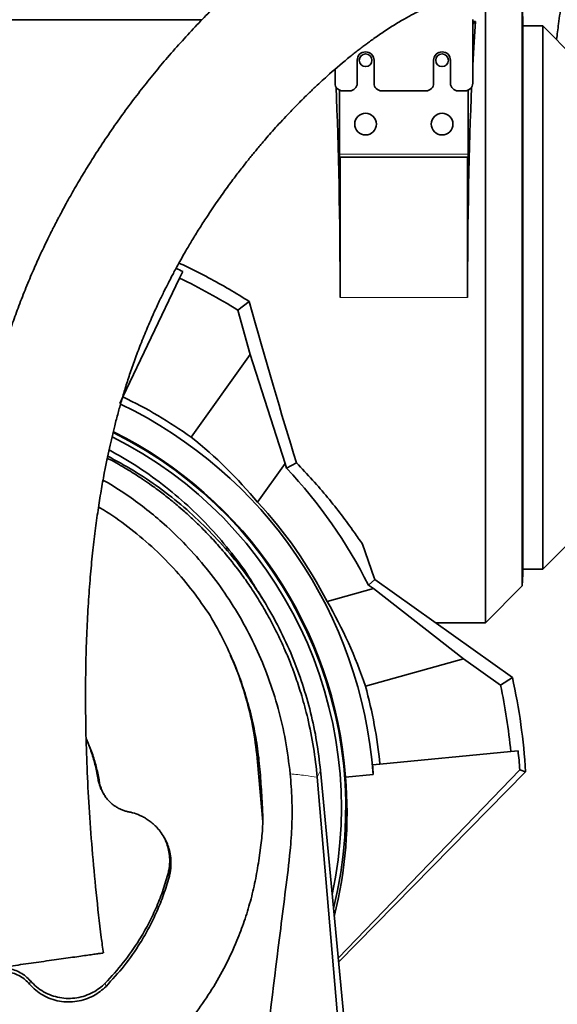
# Model space of a CAD drawing. Header units: millimetres. Extents: x 0 to 14900, y 0 to 10500.
# Tile 18 of 54: x 3821 to 4032, y 7410 to 7796. Entities that reach past the tile are written whole.
import ezdxf

# ---------------------------------------------------------------- set-up
doc = ezdxf.new("R2010")
doc.units = ezdxf.units.MM
doc.header["$LTSCALE"] = 25
doc.linetypes.add('PHANTOM', pattern=[12.7, 6.35, -1.27, 1.27, -1.27, 1.27, -1.27])
doc.styles.add('SLDTEXTSTYLE0', font='TXT', dxfattribs={"width": 0.605})
doc.dimstyles.new('SLDDIMSTYLE0', dxfattribs={"dimtxt": 87.5, "dimasz": 87.5, "dimexe": 0, "dimexo": 0.0625, "dimgap": 21.875, "dimtad": 1, "dimdec": 0, "dimrnd": 1e-09, "dimzin": 12, "dimdsep": 46, "dimtxsty": 'SLDTEXTSTYLE0', "dimsah": 1, "dimcen": 0.09, "dimadec": 0, "dimazin": 3, "dimtfac": 1, "dimtofl": 0, "dimtmove": 0, "dimatfit": 3, "dimfxl": 1, "dimfrac": 2, "dimtolj": 1, "dimtzin": 12, "dimarcsym": 0})

# ---------------------------------------------------------------- blocks, each defined once
blk = doc.blocks.new('_D_4')
at = {"color": 7, "linetype": 'Continuous', "lineweight": 0}
for p, q in [((3834.77, 8686.72), (6504.77, 8686.72)), ((6467.27, 8686.72), (6467.27, 5572.45)), ((3865.67, 5572.45), (6504.77, 5572.45))]:
    blk.add_line(p, q, dxfattribs=at)
at = {"color": 7, "linetype": 'Continuous', "lineweight": 18}
for points in [[(6467.27, 8686.72), (6454.77, 8599.22), (6479.77, 8599.22)], [(6467.27, 5572.45), (6479.77, 5659.95), (6454.77, 5659.95)]]:
    blk.add_solid(points, dxfattribs=at)
at = {"color": 7, "linetype": 'Continuous', "lineweight": 18, "insert": (6354.47, 6995.9), "char_height": 87.5, "attachment_point": 1, "rotation": 90, "style": 'SLDTEXTSTYLE0'}
blk.add_mtext('3114', dxfattribs=at)

msp = doc.modelspace()

# ---------------------------------------------------------------- linework, layer by layer
at = {"color": 7, "linetype": 'Continuous', "lineweight": 35}
for p, q in [((3666.2681648, 7796.2702241), (3892.543261, 7796.2702241)), ((3998.7681648, 7771.449066), (3998.7681648, 7796.449066)), ((4003.7681648, 7559.949066), (4003.7681648, 7799.449066)), ((4018.2151023, 7574.3960034), (4018.2151023, 7799.449066)), ((4018.4548878, 7795.9267488), (4018.2702909, 7799.449066)), ((4018.4548878, 7795.9267488), (4018.4548878, 7578.9713832)), ((3999.9106089, 7795.5915101), (3998.7681648, 7795.5915101)), ((3999.9106089, 7795.5915101), (3998.7681648, 7794.449066)), ((4026.2681648, 7793.949066), (4018.4548848, 7793.949066)), ((4038.7681648, 7781.449066), (4026.2681648, 7793.949066)), ((4026.2681648, 7793.949066), (4026.2681648, 7580.949066)), ((3944.7681648, 7776.8851883), (3944.7681648, 7771.449066)), ((3953.4681648, 7780.449066), (3953.4681648, 7771.449066)), ((3960.0681648, 7771.449066), (3960.0681648, 7780.449066)), ((3983.4681648, 7780.449066), (3983.4681648, 7771.449066)), ((3990.0681648, 7771.449066), (3990.0681648, 7780.449066)), ((3946.4799221, 7743.649066), (3946.4799221, 7768.7397431)), ((3947.7681648, 7768.449066), (3950.4681648, 7768.449066)), ((3963.0681648, 7768.449066), (3980.4681648, 7768.449066)), ((3993.0681648, 7768.449066), (3995.7681648, 7768.449066)), ((3997.0564076, 7768.7397431), (3997.0564076, 7743.649066)), ((3946.7681648, 7742.449066), (3946.5428114, 7742.449066)), ((3946.7681648, 7742.449066), (3946.7681648, 7687.449066)), ((3996.7681648, 7742.449066), (3946.7681648, 7742.449066)), ((3996.7681648, 7687.449066), (3996.7681648, 7742.449066)), ((3996.9935183, 7742.449066), (3996.7681648, 7742.449066)), ((3883.7857171, 7695.0436814), (3885.0266343, 7697.6453184)), ((3883.7857171, 7695.0436814), (3861.5759759, 7648.4799906)), ((3911.1622543, 7685.8812323), (3906.6302763, 7682.5121989)), ((3906.6302763, 7682.5121989), (3911.4664518, 7665.0735133)), ((3911.4664518, 7665.0735133), (3888.3718193, 7632.6960326)), ((3911.4664518, 7665.0735133), (3925.2556018, 7622.4113592)), ((3861.5759759, 7648.4799906), (3860.3350587, 7645.8783537)), ((3855.4570431, 7624.4791616), (3856.1034957, 7624.1597888)), ((3914.4300441, 7607.2344871), (3925.2556018, 7622.4113592)), ((3925.7804185, 7620.5189312), (3925.2556018, 7622.4113592)), ((3929.6465427, 7622.6922367), (3925.7804185, 7620.5189312)), ((4026.2681648, 7580.949066), (4038.7681648, 7593.449066)), ((3955.5047697, 7590.8177826), (3960.1233434, 7577.6367297)), ((4018.4548848, 7580.949066), (4026.2681648, 7580.949066)), ((3960.4545576, 7576.9898094), (3957.8767287, 7574.7730021)), ((3960.4545576, 7576.9898094), (4014.3365271, 7538.5561741)), ((4018.2151023, 7574.3960034), (4018.4548878, 7578.9713832)), ((3917.2545234, 7567.8833965), (3914.5950226, 7572.261767)), ((3959.8532359, 7573.3631732), (3941.6766156, 7568.3223503)), ((3959.8532359, 7573.3631732), (3957.8767287, 7574.7730021)), ((3959.8532359, 7573.3631732), (3995.2263803, 7545.8142947)), ((4003.7681648, 7559.949066), (4018.2151023, 7574.3960034)), ((3984.3447988, 7559.949066), (4003.7681648, 7559.949066)), ((3984.9548571, 7559.5139156), (3985.227574, 7559.949066)), ((3956.6902043, 7535.1272672), (3995.2263803, 7545.8142947)), ((3995.2263803, 7545.8142947), (4009.6939773, 7535.494658)), ((4014.3365271, 7538.5561741), (4009.6939773, 7535.494658)), ((3962.357555, 7504.5489794), (4013.7092905, 7509.4935891)), ((4013.7092905, 7509.4935891), (4016.5784482, 7509.7698576)), ((3916.4012176, 7481.8990908), (3914.4014852, 7505.4411652)), ((3959.4883972, 7504.2727109), (3962.357555, 7504.5489794)), ((3957.723647, 7264.3361961), (3937.7880333, 7499.3944008)), ((3939.0821867, 7502.0155567), (3978.498426, 7084.449066)), ((3946.0182068, 7428.5369693), (4017.2755315, 7502.3848379)), ((3946.1736946, 7426.8897685), (4019.5339361, 7501.5416925)), ((3948.8503683, 7499.4990733), (3959.7544232, 7500.5490144)), ((4017.2755315, 7502.3848379), (4019.5339361, 7501.5416925)), ((3853.8433064, 7493.2143293), (3854.2507401, 7492.5436012)), ((3914.8603917, 7466.7991888), (3915.7064218, 7472.792416))]:
    msp.add_line(p, q, dxfattribs=at)
at = {"color": 8, "linetype": 'Continuous', "lineweight": 18}
for p, q in [((3946.4799221, 7743.649066), (3997.0564076, 7743.649066)), ((3946.7681648, 7687.449066), (3996.7681648, 7687.449066)), ((3915.1116694, 7504.1273294), (3914.4014852, 7505.4411652)), ((3937.7880333, 7499.3944008), (3939.0821867, 7502.0155567)), ((3852.3204149, 7497.7330196), (3851.8527697, 7498.5691285)), ((3879.6834093, 7460.2996038), (3879.2266173, 7461.3415814)), ((3824.9121363, 7418.3703808), (3825.2689373, 7419.5985875)), ((3854.9441412, 7417.4498001), (3854.607136, 7418.6993888))]:
    msp.add_line(p, q, dxfattribs=at)
at = {"color": 7, "linetype": 'Continuous', "lineweight": 35}
for centre, radius in [((3956.7681648, 7780.449066), 2.5), ((3986.7681648, 7780.449066), 2.5), ((3956.7681648, 7755.449066), 4.25), ((3986.7681648, 7755.449066), 4.25)]:
    msp.add_circle(centre, radius, dxfattribs=at)
at = {"color": 7, "linetype": 'Continuous', "lineweight": 18}
for centre, radius, start, end in [((3784.7681648, 6352.449066), 2334.27, 5.2453818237, 154.7931009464), ((2756.1113415, 6832.1130428), 1199.29, 4.6000701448, 55.4008189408)]:
    msp.add_arc(centre, radius, start, end, dxfattribs=at)
at = {"color": 7, "linetype": 'PHANTOM', "lineweight": 18}
msp.add_arc((3784.7681648, 6352.449066), 1507.49, 56.6666343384, 103.3337430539, dxfattribs=at)
at = {"color": 7, "linetype": 'Continuous', "lineweight": 35}
for centre, radius, start, end in [((3956.7681648, 7780.449066), 3.3, 360, 180), ((3986.7681648, 7780.449066), 3.3, 360, 180), ((3947.7681648, 7771.449066), 3, 180, 270), ((3950.4681648, 7771.449066), 3, 270, 0), ((3963.0681648, 7771.449066), 3, 180, 270), ((3980.4681648, 7771.449066), 3, 270, 360), ((3993.0681648, 7771.449066), 3, 180, 270), ((3995.7681648, 7771.449066), 3, 270, 0), ((3784.7681648, 7487.449066), 230, 58.005674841, 64.5), ((3784.7681648, 7487.449066), 175.4759222, 4.281332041, 64.366850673), ((3784.7681648, 7487.449066), 178.4107578, 54.5, 64.5), ((3784.7681648, 7487.449066), 164.2096311, 346.11231371, 63.608153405), ((3784.7681648, 7487.449066), 164.5240778, 4.200195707, 63.629971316), ((3784.7681648, 7487.449066), 162.5, 347.917098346, 63.480566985), ((3784.7681648, 7487.449066), 193.8866801, 26.768481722, 43.340139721), ((3784.7681648, 7487.449066), 176.5240778, 27.267348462, 42.732651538), ((3784.7681648, 7487.449066), 197.1883701, 27.00622775, 27.217403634), ((3784.7681648, 7487.449066), 235.1883701, 3.43525486, 12.550666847), ((3784.7681648, 7487.449066), 178.4107578, 5.5, 15.5), ((3784.7681648, 7487.449066), 230, 5.5, 12.057538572)]:
    msp.add_arc(centre, radius, start, end, dxfattribs=at)
for centre, major_axis, ratio, start_param, end_param in [((4003.4501567, 7687.449066), (0, 127.5), 0.0524077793, 0.5582638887, 0.7763614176), ((3940.086173, 7687.449066), (0, 127.5), 0.0524077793, 4.7123889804, 5.4159048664), ((4003.4501567, 7687.449066), (0, 127.5), 0.0524077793, 0.8672804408, 1.5707963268), ((3946.5428114, 7743.649066), (0, 1.2), 0.0524077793, 1.5707963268, 3.1415926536), ((3996.9935183, 7743.649066), (0, 1.2), 0.0524077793, 3.1415926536, 4.7123889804), ((3781.8158761, 7488.8572355), (210.2377102, -100.2782438), 0.9999013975, 1.5567532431, 1.5691774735), ((3917.6611162, 7687.449066), (-35.4527488, 127.4874333), 0.0504918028, 1.5690531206, 2.0894974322), ((3777.1351292, 7492.8936575), (145.6469971, -103.8889934), 0.9986257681, 1.3143599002, 1.5183645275), ((3787.2737553, 7478.4141988), (-47.8095136, 172.3955368), 0.9986257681, 4.7648207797, 4.968825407), ((3785.0816691, 7484.1931998), (-22.325194, 231.8560043), 0.9999013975, 4.6945846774, 4.7264320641), ((3784.5318702, 7489.9030801), (-16.8269631, 174.7546932), 0.9999013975, 4.677081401, 4.6983458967), ((3784.9895752, 7485.1496321), (-15.7670202, 163.7467652), 0.9999013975, 4.3691280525, 4.7037448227)]:
    msp.add_ellipse(centre, major_axis=major_axis, ratio=ratio, start_param=start_param, end_param=end_param, dxfattribs=at)
for points, knots in [([(3983.0926527, 7853.2687767), (3982.8188438, 7853.2441293), (3981.4652849, 7853.122286), (3979.349105, 7852.7560839), (3976.7610731, 7852.2488125), (3974.6305404, 7851.7431375), (3972.7591176, 7851.2482953), (3970.9315011, 7850.7159287), (3968.561281, 7849.9641721), (3965.6345593, 7848.930578), (3962.1180027, 7847.5359962), (3958.3846326, 7845.8980644), (3954.2978468, 7843.9320492), (3949.8481903, 7841.5982861), (3945.2132189, 7838.9650213), (3940.6067776, 7836.1536147), (3936.2248569, 7833.3083649), (3932.4373762, 7830.7136603), (3929.2994844, 7828.4736526), (3926.8695064, 7826.6862784), (3924.7038459, 7825.0544399), (3922.5080891, 7823.3637474), (3920.1000247, 7821.4647604), (3917.3975666, 7819.2775415), (3914.4554424, 7816.8299002), (3911.3236513, 7814.1455271), (3908.1477392, 7811.3398089), (3905.0487097, 7808.5213794), (3902.0402154, 7805.7081788), (3899.1247321, 7802.9082931), (3895.3168408, 7799.1564688), (3890.5738853, 7794.3044909), (3884.8358078, 7788.130514), (3879.2917589, 7781.8499183), (3873.9847414, 7775.5317418), (3868.852322, 7769.1130368), (3863.853541, 7762.5399504), (3858.9080198, 7755.7014567), (3854.1020197, 7748.6979608), (3850.3084946, 7742.8561195), (3847.5299243, 7738.3998224), (3845.7019311, 7735.397683), (3843.9313014, 7732.4200468), (3842.217606, 7729.469146), (3840.5608861, 7726.5481807), (3839.0149637, 7723.7572173), (3837.6721294, 7721.2775831), (3836.6392193, 7719.3335434), (3835.9020671, 7717.9267394), (3835.2888058, 7716.7451484), (3834.5948446, 7715.3950248), (3833.6828987, 7713.5967297), (3832.3844973, 7710.9901413), (3830.6625046, 7707.4393806), (3828.4929229, 7702.7918608), (3825.9366811, 7697.0485709), (3823.1921174, 7690.493519), (3820.483583, 7683.5434408), (3818.0612032, 7676.8493361), (3815.9406215, 7670.5388705), (3814.0926367, 7664.6381613), (3812.4900245, 7659.1653311), (3811.0681488, 7653.9941757), (3809.8191103, 7649.1645152), (3808.6959741, 7644.5578567), (3807.6596434, 7640.0615057), (3806.6413179, 7635.3743607), (3805.3988559, 7629.2706001), (3803.9719463, 7621.5575667), (3802.4318091, 7612.0366899), (3800.9979081, 7601.6491651), (3799.8130472, 7591.2615919), (3798.8546359, 7580.9286895), (3798.1006877, 7570.6874024), (3797.5055016, 7559.6910049), (3797.1017291, 7547.864388), (3796.9285354, 7535.2205163), (3797.0217151, 7521.7841526), (3797.4058136, 7507.6682237), (3798.0895681, 7492.9055768), (3799.0713405, 7477.6204791), (3800.3397926, 7461.8461568), (3801.9089931, 7445.6227953), (3803.2856374, 7432.8085317), (3804.2240525, 7425.4010916), (3804.4567353, 7423.5643951)], [0, 0, 0, 0, 0.002282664, 0.0112842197, 0.0187885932, 0.0246362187, 0.0299911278, 0.035534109, 0.0412689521, 0.0519396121, 0.0631590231, 0.0752845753, 0.0887242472, 0.1038185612, 0.1199982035, 0.1356751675, 0.1506155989, 0.1647451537, 0.1746302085, 0.1830112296, 0.189886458, 0.1971363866, 0.2059209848, 0.2150543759, 0.2254320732, 0.2367767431, 0.247959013, 0.2588542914, 0.2694534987, 0.279748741, 0.2897332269, 0.3098840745, 0.3303213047, 0.3512264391, 0.3698115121, 0.3877998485, 0.4059182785, 0.4243835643, 0.4431200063, 0.4611881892, 0.4685770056, 0.4757811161, 0.4828015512, 0.4896394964, 0.4962962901, 0.5027689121, 0.5083969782, 0.5127225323, 0.5155032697, 0.5175364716, 0.5203548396, 0.5241836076, 0.529012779, 0.5368280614, 0.5463020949, 0.5573933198, 0.5710804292, 0.5842955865, 0.5964960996, 0.607715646, 0.6179927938, 0.6273614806, 0.6358509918, 0.6442020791, 0.6515446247, 0.6586954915, 0.6663103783, 0.6743874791, 0.6881887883, 0.7031697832, 0.7193518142, 0.7367636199, 0.7513791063, 0.7671001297, 0.7839787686, 0.8020241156, 0.8216025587, 0.842399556, 0.8644172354, 0.8876701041, 0.9121574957, 0.9373784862, 0.9636936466, 0.990997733, 1, 1, 1, 1]), ([(4031.6708409, 7788.5463899), (4031.9230623, 7790.6125976), (4032.5282639, 7795.5704341), (4033.4914191, 7801.9222343), (4034.3456405, 7807.3816454), (4034.9540828, 7811.2021863), (4035.4445229, 7814.3192906), (4035.8242275, 7816.8110886), (4036.0863158, 7818.6483379), (4036.2639274, 7820.0000046), (4036.3830102, 7820.9737388), (4036.499354, 7821.9997834), (4036.624709, 7823.2292653), (4036.7549371, 7824.7627883), (4036.8637733, 7826.5589796), (4036.9171272, 7828.3674037), (4036.9039588, 7830.1678089), (4036.8286294, 7831.7258234), (4036.6840328, 7833.2441119), (4036.5026245, 7834.539028), (4036.277361, 7835.7536932), (4036.003085, 7836.9256758), (4035.653622, 7838.1544591), (4035.1441015, 7839.6310857), (4034.3246839, 7841.492914), (4033.2025018, 7843.4822065), (4031.5492961, 7845.7127472), (4029.6090899, 7847.6351117), (4027.7697443, 7849.0295647), (4026.1577852, 7850.0062289), (4024.5683313, 7850.7819026), (4023.0042702, 7851.3842441), (4021.3533732, 7851.8658846), (4019.8412532, 7852.1869118), (4018.8613628, 7852.3014427), (4018.3803946, 7852.3576589)], [0, 0, 0, 0, 0.0578181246, 0.1387337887, 0.1858819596, 0.231039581, 0.2712257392, 0.3065358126, 0.3366856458, 0.3527867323, 0.3667245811, 0.3795612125, 0.3963844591, 0.4180491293, 0.4448879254, 0.4760001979, 0.5040398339, 0.534214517, 0.5562641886, 0.5765227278, 0.5963569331, 0.6157190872, 0.6345634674, 0.658795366, 0.6884980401, 0.7239444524, 0.7655824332, 0.8047020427, 0.8379286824, 0.8666327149, 0.8936196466, 0.9187358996, 0.9430253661, 0.9720346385, 1, 1, 1, 1]), ([(3853.9010798, 7430.5434483), (3853.6291805, 7432.5762345), (3852.5839973, 7440.3902844), (3851.0759128, 7453.998024), (3849.4609775, 7471.0205933), (3848.2712356, 7487.3696791), (3847.465327, 7502.9282082), (3847.014328, 7517.6304337), (3846.8740579, 7531.42792), (3847.0066541, 7544.3163331), (3847.3800101, 7556.3059706), (3847.9619625, 7567.4081202), (3848.7206906, 7577.6450333), (3849.6251652, 7587.0940001), (3850.6505656, 7595.8443648), (3851.7758249, 7603.9717284), (3852.9749321, 7611.491994), (3854.1467777, 7618.0005769), (3855.2535263, 7623.5843836), (3856.2685108, 7628.3302657), (3857.3021418, 7632.8422227), (3858.4279592, 7637.4486882), (3859.6524813, 7642.1295271), (3861.0213181, 7647.0159403), (3862.5272492, 7652.0412448), (3864.2676206, 7657.446094), (3866.2725774, 7663.2103539), (3868.5638027, 7669.2883999), (3871.0287987, 7675.3344218), (3873.4862732, 7680.9496415), (3875.7305442, 7685.7861628), (3877.6796391, 7689.7931516), (3879.2937235, 7692.9898355), (3880.5593368, 7695.4260127), (3881.6618859, 7697.505047), (3882.8643176, 7699.7296069), (3884.413411, 7702.5266438), (3886.3773932, 7705.966516), (3888.7717565, 7710.0125644), (3891.5068397, 7714.4499159), (3894.8561143, 7719.6578039), (3898.5510914, 7725.1247829), (3902.4187365, 7730.557088), (3905.8855934, 7735.2142228), (3908.9745584, 7739.208759), (3911.3148098, 7742.1373208), (3913.0394842, 7744.2486747), (3914.3450672, 7745.8256302), (3915.8415833, 7747.6067623), (3917.6428444, 7749.7126375), (3919.7656186, 7752.1423474), (3922.1897726, 7754.8497234), (3924.776192, 7757.6600909), (3927.8323137, 7760.8888292), (3931.13892, 7764.2647733), (3934.592235, 7767.6571517), (3937.6435714, 7770.5526319), (3940.2931983, 7772.9908149), (3944.620862, 7776.8675028), (3948.5833114, 7780.2141603), (3952.2930343, 7783.1733387), (3953.8581451, 7784.3969948), (3955.3680456, 7785.554096), (3956.8336741, 7786.6553789), (3958.3787298, 7787.793482), (3960.1190147, 7789.0466772), (3962.0917123, 7790.4278853), (3964.2756749, 7791.9074147), (3966.5801477, 7793.4101675), (3968.8958791, 7794.8550092), (3971.0664401, 7796.147338), (3973.0110625, 7797.2521318), (3974.8034427, 7798.223887), (3976.451968, 7799.0750151), (3978.0623999, 7799.8653826), (3979.6737216, 7800.6140271), (3981.3920234, 7801.3603402), (3983.1604526, 7802.0647396), (3984.7040999, 7802.6150912), (3985.9054662, 7802.9974056), (3986.7596253, 7803.2444797), (3987.5283541, 7803.4414407), (3988.024221, 7803.5572435), (3988.2664573, 7803.6071952), (3988.2911445, 7803.6273886), (3988.2937338, 7803.6295066)], [0, 0, 0, 0, 0.0110235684, 0.0423747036, 0.072338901, 0.1007993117, 0.1276686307, 0.1528861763, 0.1764179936, 0.1982805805, 0.2185250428, 0.2372145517, 0.2544168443, 0.2702545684, 0.2850740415, 0.2989484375, 0.3119057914, 0.3239680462, 0.332984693, 0.3414465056, 0.3493594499, 0.3574142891, 0.3667414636, 0.3755232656, 0.3852537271, 0.3959752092, 0.4077479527, 0.4206457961, 0.4345905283, 0.4476206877, 0.4590377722, 0.4687418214, 0.4767067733, 0.4827825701, 0.487170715, 0.49266179, 0.5000742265, 0.5092700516, 0.5204176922, 0.5335635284, 0.5471210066, 0.5662910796, 0.5836078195, 0.5989697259, 0.6124001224, 0.6243987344, 0.6297871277, 0.6350763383, 0.6415516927, 0.6494130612, 0.6586676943, 0.669321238, 0.6810980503, 0.6924567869, 0.7092490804, 0.7243187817, 0.7376525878, 0.7492475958, 0.7591172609, 0.7945639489, 0.8017329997, 0.8088046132, 0.815605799, 0.8221179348, 0.8286749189, 0.8366644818, 0.8462069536, 0.8562769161, 0.8675624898, 0.879162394, 0.8898002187, 0.8994887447, 0.9082547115, 0.9171294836, 0.9251862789, 0.9341040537, 0.9440646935, 0.9549643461, 0.9658781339, 0.9731017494, 0.9795255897, 0.9852026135, 0.9914454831, 0.9991027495, 1, 1, 1, 1]), ([(3911.1622543, 7685.8812323), (3908.5353886, 7687.5140303), (3903.2768783, 7690.782597), (3895.1336084, 7695.2841765), (3888.559302, 7698.6925811), (3884.6412143, 7700.4719179), (3883.5556222, 7700.9649222)], [0, 0, 0, 0, 0.294565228, 0.5896663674, 0.886308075, 1, 1, 1, 1]), ([(3856.1496973, 7627.7173543), (3859.6689672, 7625.7325985), (3866.9032574, 7621.6526897), (3877.2045815, 7614.3149421), (3887.0358991, 7606.0892382), (3896.1327777, 7597.061791), (3904.3723025, 7587.2994008), (3910.528285, 7578.9790686), (3913.5859524, 7573.729579), (3914.4806657, 7572.1935098)], [0, 0, 0, 0, 0.1486228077, 0.3055123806, 0.4646440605, 0.6200171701, 0.7764790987, 0.9345948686, 1, 1, 1, 1]), ([(3855.627387, 7625.2755278), (3859.0338088, 7623.4376478), (3866.0138272, 7619.6716914), (3875.9588589, 7612.954942), (3885.537215, 7605.4316133), (3894.4851387, 7597.1621602), (3902.7509086, 7588.2130587), (3910.2881061, 7578.6419199), (3917.056125, 7568.5125634), (3923.0139486, 7557.8863064), (3928.0341021, 7547.0078175), (3932.1307579, 7535.9636477), (3935.3197079, 7524.8366746), (3937.7365478, 7513.5087586), (3938.6302593, 7505.8464475), (3939.0771394, 7502.0150827)], [0, 0, 0, 0, 0.07460009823, 0.15286129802, 0.23115049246, 0.30946999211, 0.38782113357, 0.46620402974, 0.54461832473, 0.62305868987, 0.70152371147, 0.77612031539, 0.85073417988, 0.92536301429, 1, 1, 1, 1]), ([(3892.5251926, 7597.1707821), (3891.4365467, 7598.2419824), (3889.2621459, 7600.3815385), (3886.0089161, 7603.3504021), (3882.7480498, 7606.1736022), (3879.2181577, 7609.0615741), (3875.877039, 7611.6249934), (3872.6119011, 7613.9916216), (3869.5041724, 7616.1409907), (3866.2532316, 7618.2623291), (3862.9489958, 7620.2979092), (3859.6918591, 7622.2107464), (3857.3447342, 7623.4856022), (3856.1034957, 7624.1597888)], [0, 0, 0, 0, 0.1007185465, 0.201169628, 0.2903854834, 0.3851297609, 0.5018851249, 0.5680215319, 0.6510225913, 0.7510046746, 0.8239184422, 0.9068821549, 1, 1, 1, 1]), ([(3929.6465427, 7622.6922367), (3931.7925398, 7620.4363761), (3936.0981056, 7615.9103882), (3941.9759939, 7609.0281937), (3947.4128476, 7602.1732189), (3951.9171708, 7596.0495659), (3954.4420678, 7592.3675171), (3955.5047697, 7590.8177826)], [0, 0, 0, 0, 0.2074503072, 0.4162125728, 0.629293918, 0.843973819, 1, 1, 1, 1]), ([(3853.7858174, 7615.8653166), (3854.4465259, 7615.5044033), (3857.9334655, 7613.5996563), (3863.690365, 7609.7535446), (3871.0292819, 7604.3775507), (3878.5903649, 7598.037651), (3886.4690848, 7590.4360033), (3894.4329361, 7581.3951666), (3901.6923446, 7571.6412923), (3908.220566, 7561.217562), (3913.9268909, 7550.1591121), (3918.7724462, 7538.4998569), (3922.6592221, 7526.3463918), (3925.6094509, 7513.7288102), (3926.6720868, 7505.1177962), (3927.2078808, 7500.7760177)], [0, 0, 0, 0, 0.0157758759, 0.0832583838, 0.1451620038, 0.2070661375, 0.2909419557, 0.3759122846, 0.4614341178, 0.5480655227, 0.63633915, 0.725196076, 0.8158649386, 0.9071568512, 1, 1, 1, 1]), ([(3895.7766246, 7562.7751601), (3893.5813313, 7565.9935134), (3889.1756352, 7572.4523712), (3881.4800145, 7581.4797922), (3872.9872346, 7589.9926984), (3863.7415519, 7597.594456), (3856.7022365, 7602.7258705), (3852.6682764, 7604.9996773), (3852.023452, 7605.363143)], [0, 0, 0, 0, 0.190483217, 0.3822774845, 0.5783012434, 0.7758362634, 0.9641676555, 1, 1, 1, 1]), ([(3901.3598332, 7587.548135), (3899.9392813, 7589.19664), (3897.0955088, 7592.4967467), (3894.0495841, 7595.6117959), (3892.5251926, 7597.1707821)], [0, 0, 0, 0, 0.4995307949, 1, 1, 1, 1]), ([(3910.9263523, 7574.9721719), (3909.7456935, 7576.6624049), (3906.7278554, 7580.9827465), (3903.3911378, 7585.063737), (3901.3598332, 7587.548135)], [0, 0, 0, 0, 0.3912266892, 1, 1, 1, 1]), ([(3910.9263523, 7574.9721719), (3911.5400104, 7574.0632935), (3912.7916334, 7572.2095364), (3914.62794, 7569.3239909), (3916.4714105, 7566.2898406), (3918.2808968, 7563.1467411), (3920.0019529, 7559.9889142), (3921.5876392, 7556.9145437), (3923.2584578, 7553.4954601), (3925.1380246, 7549.3875496), (3927.2931035, 7544.225143), (3929.5851038, 7538.1406641), (3930.9724297, 7533.7178149), (3931.7112566, 7531.3624058)], [0, 0, 0, 0, 0.067815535, 0.1383172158, 0.211504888, 0.2873786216, 0.3626137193, 0.4339270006, 0.5013154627, 0.5979688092, 0.7133059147, 0.8473197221, 1, 1, 1, 1]), ([(3916.2999895, 7487.6428649), (3916.1211637, 7490.7041515), (3915.7635302, 7496.8264149), (3915.0416925, 7505.9934222), (3913.783615, 7515.1725584), (3911.8140804, 7524.2955825), (3909.2514667, 7533.3438296), (3905.8403405, 7542.8433673), (3901.493741, 7552.7541105), (3897.6864568, 7559.4275767), (3895.7766245, 7562.7751601)], [0, 0, 0, 0, 0.1167067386, 0.2334016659, 0.3499516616, 0.4692444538, 0.5886632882, 0.7079549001, 0.8535026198, 1, 1, 1, 1]), ([(3903.6868827, 7547.3259743), (3904.6975253, 7545.0194462), (3907.2789346, 7539.1280531), (3910.3536134, 7529.1329883), (3913.0672836, 7517.4659137), (3913.9555352, 7509.4603753), (3914.4014852, 7505.4411652)], [0, 0, 0, 0, 0.173858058, 0.4440727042, 0.7208946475, 1, 1, 1, 1]), ([(3934.0653291, 7522.5831958), (3933.7042346, 7524.0547149), (3932.9820281, 7526.9978247), (3932.134854, 7529.9075218), (3931.7112566, 7531.3624058)], [0, 0, 0, 0, 0.4999878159, 1, 1, 1, 1]), ([(3934.0653291, 7522.5831958), (3934.901148, 7518.7524108), (3936.5724743, 7511.092269), (3937.3828973, 7503.2932054), (3937.7880333, 7499.3944008)], [0, 0, 0, 0, 0.5000932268, 1, 1, 1, 1]), ([(3852.3204149, 7497.7330196), (3852.1632925, 7498.6168341), (3851.6903672, 7501.2770433), (3850.5769235, 7505.6675545), (3849.0256276, 7510.446447), (3847.7212371, 7513.3833683), (3847.1573859, 7514.6529164)], [0, 0, 0, 0, 0.1517770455, 0.4568364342, 0.7652057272, 1, 1, 1, 1]), ([(3851.8527697, 7498.5691285), (3851.6956945, 7499.4529933), (3851.2228886, 7502.113481), (3850.1017044, 7506.5020083), (3848.6925458, 7510.888888), (3847.5603509, 7513.4448615), (3847.1671612, 7514.3325025)], [0, 0, 0, 0, 0.1633056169, 0.4915600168, 0.8234284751, 1, 1, 1, 1]), ([(3927.2078807, 7500.7760177), (3927.4686666, 7497.4387226), (3927.9905085, 7490.7606752), (3927.9521826, 7480.6975261), (3927.1141812, 7468.8964992), (3925.3960851, 7455.4031915), (3921.5585192, 7425.3854875), (3915.8750313, 7378.1571724), (3910.6808354, 7336.0281152), (3907.9362495, 7313.767342)], [0, 0, 0, 0, 0.0534653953, 0.1069861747, 0.160451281, 0.2420457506, 0.3236487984, 0.6426195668, 1, 1, 1, 1]), ([(3853.8499603, 7493.2180717), (3853.6409338, 7493.5734177), (3853.2154041, 7494.2968202), (3852.7898219, 7495.2630799), (3852.3572311, 7496.4173742), (3852.0564502, 7497.4551273), (3851.9014111, 7498.3030916), (3851.8527697, 7498.5691285)], [0, 0, 0, 0, 0.2151036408, 0.4379014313, 0.549985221, 0.8588141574, 1, 1, 1, 1]), ([(3863.8691168, 7485.8529794), (3863.430295, 7485.9509575), (3862.5472362, 7486.1481227), (3861.2543285, 7486.6022488), (3859.989465, 7487.1754961), (3858.8320505, 7487.8446366), (3857.5360483, 7488.7575033), (3856.3133813, 7489.8480741), (3855.3087598, 7491.0061991), (3854.5281055, 7492.0759477), (3853.8928137, 7493.1180021), (3853.3100405, 7494.3177633), (3852.9438824, 7495.270527), (3852.6464318, 7496.21971), (3852.4563772, 7496.9704922), (3852.3544633, 7497.5420636), (3852.3204149, 7497.7330196)], [0, 0, 0, 0, 0.0764830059, 0.1539098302, 0.2327518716, 0.3125978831, 0.3810770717, 0.5023602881, 0.5903521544, 0.6415686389, 0.7276777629, 0.7976745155, 0.8683727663, 0.9011782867, 0.9669847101, 1, 1, 1, 1]), ([(3915.7064218, 7472.792416), (3915.8615877, 7474.0175349), (3916.1722916, 7476.4707103), (3916.4019657, 7480.1804029), (3916.4721311, 7483.9092774), (3916.3574165, 7486.3973266), (3916.2999895, 7487.6428649)], [0, 0, 0, 0, 0.2484928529, 0.4975815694, 0.7484851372, 1, 1, 1, 1]), ([(3879.6834093, 7460.2996038), (3879.8214307, 7460.8503407), (3880.0986558, 7461.9565313), (3880.3387796, 7463.660972), (3880.4454707, 7465.3935717), (3880.403232, 7467.0641434), (3880.1900367, 7469.0956649), (3879.7047378, 7471.3541704), (3878.9281727, 7473.5272873), (3877.9428046, 7475.6085762), (3876.7381898, 7477.5782394), (3875.3712943, 7479.2667978), (3874.0336806, 7480.6472176), (3872.7479559, 7481.7798593), (3871.1795344, 7482.9094406), (3869.6893892, 7483.7916221), (3867.7882806, 7484.7174021), (3865.8660238, 7485.4160616), (3864.3707895, 7485.7432148), (3863.8691168, 7485.8529794)], [0, 0, 0, 0, 0.0504779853, 0.1013883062, 0.1528475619, 0.2047546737, 0.2498385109, 0.3344265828, 0.4095224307, 0.454584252, 0.5391285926, 0.6141854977, 0.6473211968, 0.7100630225, 0.7663034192, 0.8190356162, 0.8638850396, 0.9543314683, 1, 1, 1, 1]), ([(3879.2266173, 7461.3415814), (3879.2970211, 7461.6094301), (3879.508926, 7462.4156152), (3879.7634091, 7463.7898252), (3879.9376402, 7465.4683668), (3879.9622374, 7466.884842), (3879.8785256, 7468.6935542), (3879.584495, 7470.802133), (3878.9609514, 7472.9673061), (3878.2416524, 7474.8430017), (3877.6929625, 7475.8320264), (3877.3450718, 7476.4591065)], [0, 0, 0, 0, 0.0531312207, 0.1599171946, 0.267735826, 0.3766053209, 0.4313387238, 0.6151122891, 0.7833597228, 0.8626416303, 1, 1, 1, 1]), ([(3811.2174026, 7357.7231395), (3813.7866759, 7358.2670303), (3818.5167369, 7359.2683392), (3825.2873401, 7361.2220415), (3832.8665883, 7363.802204), (3841.5658601, 7367.4416506), (3851.0817991, 7372.3888088), (3859.7449893, 7377.8430111), (3867.5406426, 7383.6308449), (3873.9448467, 7389.1367635), (3879.3750014, 7394.4246528), (3884.8051634, 7400.2887031), (3890.6479289, 7407.5096128), (3896.6326245, 7416.280225), (3901.9228492, 7425.5935147), (3906.0730512, 7434.5585519), (3909.2579981, 7442.9988133), (3911.6388285, 7450.7818675), (3913.5707213, 7458.7246341), (3914.4293909, 7464.1007171), (3914.8603917, 7466.7991888)], [0, 0, 0, 0, 0.0486471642, 0.0895599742, 0.1304729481, 0.1969706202, 0.2641363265, 0.3292166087, 0.3868819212, 0.4445476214, 0.4863564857, 0.5281655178, 0.5937057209, 0.6598630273, 0.7269326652, 0.7946378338, 0.8455814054, 0.8969209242, 0.948260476, 1, 1, 1, 1]), ([(3854.607136, 7418.6993888), (3857.0470112, 7421.3404289), (3861.9569049, 7426.6551375), (3867.4009414, 7434.5246741), (3871.5268865, 7441.692471), (3874.5591834, 7447.9934179), (3877.1925311, 7454.5400638), (3878.5474052, 7459.070452), (3879.2266173, 7461.3415814)], [0, 0, 0, 0, 0.21658209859, 0.43583993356, 0.57507509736, 0.71501227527, 0.8571327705, 1, 1, 1, 1]), ([(3854.9441412, 7417.4498001), (3857.3843621, 7420.0904051), (3862.2946535, 7425.4039157), (3867.7561939, 7433.2844562), (3871.9087426, 7440.4824753), (3874.9716741, 7446.8358867), (3877.6309083, 7453.438542), (3878.9980389, 7458.0085607), (3879.6834093, 7460.2996038)], [0, 0, 0, 0, 0.2155293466, 0.4336951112, 0.5734458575, 0.7139064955, 0.8565755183, 1, 1, 1, 1]), ([(3810.445478, 7424.4094975), (3811.3710111, 7424.5401951), (3813.2480856, 7424.8052629), (3816.6588254, 7425.2869047), (3820.45072, 7425.8223706), (3824.4463794, 7426.3866108), (3828.5734605, 7426.9694095), (3832.5940446, 7427.5371694), (3836.5160271, 7428.0910054), (3840.1716702, 7428.6072308), (3843.5630098, 7429.086133), (3846.5835604, 7429.5126749), (3849.1901466, 7429.8807595), (3851.3084519, 7430.1798924), (3852.8418502, 7430.3964286), (3853.7455985, 7430.5240498), (3853.7865616, 7430.5298344), (3853.8047642, 7430.5324048)], [0, 0, 0, 0, 0.0677573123, 0.137418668, 0.205200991, 0.2751039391, 0.3402959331, 0.4074857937, 0.470966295, 0.5362662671, 0.6002402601, 0.6659420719, 0.7323736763, 0.8005433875, 0.8705980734, 0.9424982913, 1, 1, 1, 1]), ([(3808.6802107, 7423.7920628), (3809.5560026, 7424.0678584), (3811.3075728, 7424.6194453), (3813.9963646, 7424.824026), (3816.593678, 7424.5861682), (3819.0493802, 7423.9364658), (3821.3512547, 7422.8725302), (3823.4863648, 7421.4519397), (3824.6703997, 7420.220891), (3825.2689373, 7419.5985875)], [0, 0, 0, 0, 0.1510811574, 0.302159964, 0.4410477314, 0.579931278, 0.7189241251, 0.8579142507, 1, 1, 1, 1]), ([(3808.846177, 7422.4312657), (3809.7239389, 7422.7058085), (3811.4794505, 7423.2548901), (3814.1478269, 7423.4322116), (3816.6903102, 7423.167202), (3819.0608045, 7422.5081967), (3821.2774895, 7421.4498932), (3823.2767241, 7420.0822871), (3824.3768848, 7418.9306679), (3824.9121363, 7418.3703808)], [0, 0, 0, 0, 0.1562295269, 0.3124568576, 0.4513591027, 0.5902574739, 0.7292723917, 0.8682853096, 1, 1, 1, 1]), ([(3824.9121363, 7418.3703808), (3825.7109411, 7417.5400678), (3827.3085551, 7415.8794375), (3830.187695, 7413.9353402), (3833.329613, 7412.4807895), (3836.6753655, 7411.5717928), (3840.1247705, 7411.2470954), (3843.5807298, 7411.4946456), (3846.9458315, 7412.3289296), (3849.9982982, 7413.660071), (3852.7065297, 7415.3678026), (3854.1982708, 7416.755801), (3854.9441412, 7417.4498001)], [0, 0, 0, 0, 0.102348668, 0.2046978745, 0.3070853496, 0.4094725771, 0.5117987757, 0.6141246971, 0.7165186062, 0.8189133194, 0.9094566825, 1, 1, 1, 1]), ([(3825.2689373, 7419.5985875), (3826.0492418, 7418.7875106), (3827.6098554, 7417.165352), (3830.4223039, 7415.2663274), (3833.4913998, 7413.8454873), (3836.7596772, 7412.9574806), (3840.1293271, 7412.6401791), (3843.505563, 7412.8818825), (3846.7931154, 7413.696788), (3849.7752776, 7414.9971391), (3852.4211179, 7416.665425), (3853.8784635, 7418.0214011), (3854.607136, 7418.6993888)], [0, 0, 0, 0, 0.1023428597, 0.2046863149, 0.3070659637, 0.4094454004, 0.5117740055, 0.6141023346, 0.7165033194, 0.8189050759, 0.9094525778, 1, 1, 1, 1])]:
    msp.add_open_spline(points, degree=3, knots=knots, dxfattribs=at)
at = {"color": 8, "linetype": 'Continuous', "lineweight": 18}
msp.add_open_spline([(3927.2078808, 7500.7760177), (3929.2158368, 7500.5567426), (3933.1065758, 7500.1318618), (3936.2613796, 7499.6348916), (3937.7880333, 7499.3944008)], degree=3, knots=[0, 0, 0, 0, 0.516086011, 1, 1, 1, 1], dxfattribs=at)

# ---------------------------------------------------------------- dimensions: what is measured, and where the dimension line sits
at = {"color": 7, "linetype": 'Continuous', "lineweight": 18}
dim = msp.add_linear_dim(base=(6467.2681648, 5572.449066), p1=(3784.7681648, 8686.719066), p2=(3815.6683384, 5572.449066), angle=90, dimstyle='SLDDIMSTYLE0', dxfattribs=at)
dim.commit()
dim.dimension.update_dxf_attribs({"geometry": '_D_4', "text_midpoint": (6467.2681648, 7129.584066), "dimtype": 160})

doc.saveas('drawing.dxf')
